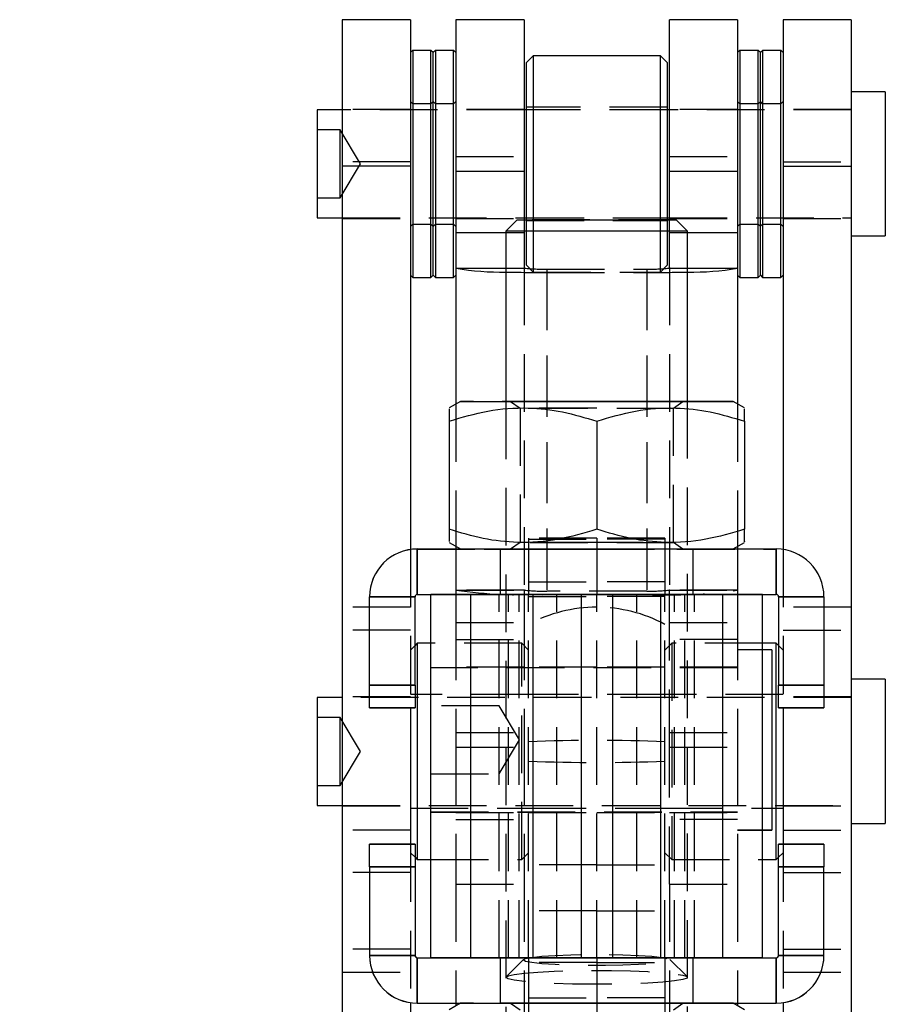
# Model space of a CAD drawing. Extents: x 96 to 729, y 56 to 551.
# Tile 13 of 15: x 378 to 416, y 491 to 534. Entities that reach past the tile are written whole.
import ezdxf

# ---------------------------------------------------------------- set-up
doc = ezdxf.new("R2010")
doc.units = 0
doc.header["$LTSCALE"] = 2
doc.linetypes.add('HIDDEN', pattern=[1.905, 1.27, -0.635])
doc.layers.get('0').update_dxf_attribs({"linetype": 'CONTINUOUS'})
doc.styles.add('SLDTEXTSTYLE0', font='TXT', dxfattribs={"width": 0.75})
doc.dimstyles.new('SLDDIMSTYLE0', dxfattribs={"dimtxt": 7, "dimasz": 6.604, "dimexe": 0, "dimexo": 0.0625, "dimgap": 1.75, "dimtad": 1, "dimdec": 3, "dimrnd": 1e-09, "dimzin": 12, "dimtxsty": 'SLDTEXTSTYLE0', "dimsah": 1, "dimcen": 0.09, "dimazin": 3, "dimtfac": 1, "dimtdec": 3, "dimtmove": 0, "dimatfit": 3, "dimtolj": 1, "dimtzin": 12})

# ---------------------------------------------------------------- blocks, each defined once
blk = doc.blocks.new('_D_8')
at = {"color": 179, "linetype": 'CONTINUOUS'}
for p, q in [((390.5, 453.457), (390.5, 487.201)), ((415.9, 453.457), (415.9, 487.201)), ((390.5, 485.201), (377.8, 485.201)), ((390.5, 485.201), (415.9, 485.201)), ((415.9, 485.201), (445.455, 485.201))]:
    blk.add_line(p, q, dxfattribs=at)
for points in [[(390.5, 485.201), (383.896, 486.217), (383.896, 484.185)], [(415.9, 485.201), (422.504, 484.185), (422.504, 486.217)]]:
    blk.add_solid(points, dxfattribs=at)
at = {"color": 179, "linetype": 'CONTINUOUS', "insert": (421.665, 494.224, -13.508), "char_height": 7, "attachment_point": 1, "style": 'SLDTEXTSTYLE0'}
blk.add_mtext('25,4', dxfattribs=at)

msp = doc.modelspace()

# ---------------------------------------------------------------- linework, layer by layer
at = {"color": 7, "linetype": 'CONTINUOUS'}
for p, q in [((394.999962, 533.952025), (391.999963, 533.952025)), ((391.999963, 533.952025), (391.999963, 527.507787)), ((394.999962, 533.952025), (394.999962, 527.507787)), ((399.999962, 533.952025), (396.999962, 533.952025)), ((396.999962, 533.952025), (396.999962, 527.280805)), ((399.999962, 533.952025), (399.999962, 527.280805)), ((409.399962, 533.952025), (406.399962, 533.952025)), ((406.399962, 527.280805), (406.399962, 533.952025)), ((409.399962, 533.952025), (409.399962, 527.280805)), ((414.399962, 533.952025), (411.399962, 533.952025)), ((411.399962, 533.952025), (411.399962, 527.507787)), ((414.399962, 533.952025), (414.399962, 527.507787)), ((395.099962, 532.602024), (394.999962, 532.502023)), ((395.899962, 532.602024), (395.099962, 532.602024)), ((395.099962, 532.602024), (395.099962, 522.602019)), ((395.999962, 532.502023), (395.899962, 532.602024)), ((395.899962, 522.602019), (395.899962, 532.602024)), ((396.099962, 532.602024), (395.999962, 532.502023)), ((396.899962, 532.602024), (396.099962, 532.602024)), ((396.099962, 532.602024), (396.099962, 522.602019)), ((396.999962, 532.502023), (396.899962, 532.602024)), ((396.899962, 522.602019), (396.899962, 532.602024)), ((409.499962, 532.602024), (409.399962, 532.502023)), ((410.299962, 532.602024), (409.499962, 532.602024)), ((409.499962, 532.602024), (409.499962, 522.602019)), ((410.399962, 532.502023), (410.299962, 532.602024)), ((410.299962, 522.602019), (410.299962, 532.602024)), ((410.499962, 532.602024), (410.399962, 532.502023)), ((411.299962, 532.602024), (410.499962, 532.602024)), ((410.499962, 532.602024), (410.499962, 522.602019)), ((411.399962, 532.502023), (411.299962, 532.602024)), ((411.299962, 522.602019), (411.299962, 532.602024)), ((395.999962, 522.702021), (395.999962, 532.502023)), ((400.399962, 532.364522), (400.099962, 532.064524)), ((405.999962, 532.364522), (400.399962, 532.364522)), ((400.399962, 532.364522), (400.399962, 525.140312)), ((406.299962, 532.064524), (405.999962, 532.364522)), ((405.999962, 525.140312), (405.999962, 532.364522)), ((410.399962, 522.702021), (410.399962, 532.502023)), ((400.099962, 525.140283), (400.099962, 532.064524)), ((406.299962, 532.064524), (406.299962, 525.140283)), ((415.899962, 530.777019), (414.399962, 530.777019)), ((415.899962, 530.777019), (415.899962, 524.427024)), ((391.999963, 529.983272), (390.899963, 529.983272)), ((390.899963, 529.983272), (390.899963, 525.220771)), ((400.099962, 529.983272), (399.999962, 529.983272)), ((406.399962, 529.983272), (406.299962, 529.983272)), ((394.999962, 527.507787), (391.999963, 527.507787)), ((391.999963, 527.507787), (391.999963, 475.163554)), ((394.999962, 527.507787), (394.999962, 510.619384)), ((411.399962, 527.507787), (414.399962, 527.507787)), ((411.399962, 527.507787), (411.399962, 510.619384)), ((414.399962, 527.507787), (414.399962, 475.163554)), ((396.999962, 527.280805), (399.999962, 527.280805)), ((396.999962, 527.280805), (396.999962, 524.584261)), ((399.999962, 527.280805), (399.999962, 525.14026)), ((406.399962, 527.280805), (409.399962, 527.280805)), ((406.399962, 525.14026), (406.399962, 527.280805)), ((409.399962, 527.280805), (409.399962, 524.584261)), ((390.899963, 525.220771), (391.999963, 525.220771)), ((399.699962, 525.140156), (399.199962, 524.640155)), ((399.999962, 525.220771), (400.099962, 525.220771)), ((406.299962, 525.220771), (406.399962, 525.220771)), ((407.199962, 524.640155), (406.699962, 525.140156)), ((396.999962, 524.584261), (396.999962, 523.033795)), ((399.199962, 524.640155), (399.199962, 517.140497)), ((407.199962, 517.140497), (407.199962, 524.640155)), ((409.399962, 524.584261), (409.399962, 523.033795)), ((414.399962, 524.427024), (415.899962, 524.427024)), ((396.999962, 523.033795), (396.999962, 517.024686)), ((396.999962, 523.033795), (397.004966, 523.010303)), ((409.394959, 523.010303), (409.399962, 523.033795)), ((409.399962, 523.033795), (409.399962, 517.024686)), ((394.999962, 522.702021), (395.099962, 522.602019)), ((395.099962, 522.602019), (395.899962, 522.602019)), ((395.899962, 522.602019), (395.999962, 522.702021)), ((395.999962, 522.702021), (396.099962, 522.602019)), ((396.099962, 522.602019), (396.899962, 522.602019)), ((396.899962, 522.602019), (396.999962, 522.702021)), ((409.399962, 522.702021), (409.499962, 522.602019)), ((409.499962, 522.602019), (410.299962, 522.602019)), ((410.299962, 522.602019), (410.399962, 522.702021)), ((410.399962, 522.702021), (410.499962, 522.602019)), ((410.499962, 522.602019), (411.299962, 522.602019)), ((411.299962, 522.602019), (411.399962, 522.702021)), ((397.199962, 517.140155), (396.699962, 516.851482)), ((409.699962, 516.851482), (409.199962, 517.140155)), ((396.699962, 516.271208), (396.699962, 511.509676)), ((403.199962, 516.271499), (403.199962, 511.509967)), ((409.699962, 516.271208), (409.699962, 511.509676)), ((396.699962, 510.928829), (397.19863, 510.640924)), ((409.201295, 510.640924), (409.699962, 510.928829)), ((395.299963, 510.640924), (395.299963, 508.640927)), ((395.299963, 510.640924), (411.099962, 510.640924)), ((396.999962, 510.755626), (396.999962, 510.640924)), ((409.399962, 510.755626), (409.399962, 510.640924)), ((411.099962, 508.640927), (411.099962, 510.640924)), ((395.199962, 508.540926), (393.199962, 508.540926)), ((393.199962, 504.640927), (393.199962, 508.540926)), ((395.199962, 504.640927), (395.199962, 508.540926)), ((395.299963, 508.640927), (395.299963, 508.639385)), ((395.299963, 508.640927), (396.035293, 508.640927)), ((395.299963, 508.639385), (395.899962, 508.639385)), ((395.899962, 492.640925), (395.899962, 508.640823)), ((397.657322, 508.641151), (400.389718, 508.641359)), ((397.657322, 492.641156), (397.657322, 508.641151)), ((400.389718, 508.641359), (400.389718, 492.641364)), ((400.389718, 508.641359), (402.511038, 508.641203)), ((402.511038, 508.641203), (402.511038, 492.6412)), ((402.511038, 508.640927), (403.888886, 508.640927)), ((402.511038, 508.64048), (403.888886, 508.64048)), ((406.010207, 508.641359), (403.888886, 508.641203)), ((403.888886, 508.641203), (403.888886, 492.6412)), ((406.010207, 508.641359), (406.010207, 492.641364)), ((408.742603, 508.641151), (406.010207, 508.641359)), ((408.742603, 492.641156), (408.742603, 508.641151)), ((410.364631, 508.640927), (411.099962, 508.640927)), ((410.499962, 492.640925), (410.499962, 508.640823)), ((410.499962, 508.639385), (411.099962, 508.639385)), ((411.099962, 508.640927), (411.099962, 508.639385)), ((413.199962, 508.540926), (411.199963, 508.540926)), ((411.199963, 508.540926), (411.199963, 504.640927)), ((413.199962, 508.540926), (413.199962, 504.640927)), ((395.299963, 506.488708), (395.199962, 506.388714)), ((395.899962, 506.488708), (395.299963, 506.488708)), ((395.299963, 506.488708), (395.299963, 496.963707)), ((411.099962, 506.488708), (410.499962, 506.488708)), ((411.199963, 506.388714), (411.099962, 506.488708)), ((411.099962, 496.963707), (411.099962, 506.488708)), ((410.899962, 506.203291), (410.499962, 506.203291)), ((410.899962, 506.203291), (410.899962, 498.265793)), ((415.899962, 504.901213), (414.399962, 504.901213)), ((415.899962, 504.901213), (415.899962, 498.551209)), ((393.199962, 503.64085), (393.199962, 504.640927)), ((393.199962, 504.640927), (395.199962, 504.640927)), ((395.199962, 504.640927), (395.199962, 503.64085)), ((411.199963, 504.640927), (413.199962, 504.640927)), ((411.199963, 503.64085), (411.199963, 504.640927)), ((413.199962, 504.640927), (413.199962, 503.64085)), ((391.999963, 504.107458), (390.899963, 504.107458)), ((390.899963, 504.107458), (390.899963, 499.344957)), ((395.199962, 503.64085), (393.199962, 503.64085)), ((393.199962, 503.64085), (393.199962, 503.639464)), ((393.199962, 503.639464), (395.199962, 503.639464)), ((394.999962, 503.639464), (394.999962, 497.640845)), ((395.199962, 503.64085), (395.199962, 503.639464)), ((413.199962, 503.64085), (411.199963, 503.64085)), ((411.199963, 503.64085), (411.199963, 503.639464)), ((411.199963, 503.639464), (413.199962, 503.639464)), ((411.399962, 503.639464), (411.399962, 497.640845)), ((413.199962, 503.64085), (413.199962, 503.639464)), ((390.899963, 499.344957), (391.999963, 499.344957)), ((410.499962, 498.265793), (410.899962, 498.265793)), ((410.499962, 498.263833), (410.899962, 498.263833)), ((410.899962, 498.265793), (410.899962, 498.263833)), ((414.399962, 498.551209), (415.899962, 498.551209)), ((393.199962, 497.640845), (395.199962, 497.640845)), ((393.199962, 496.640925), (393.199962, 497.640845)), ((395.199962, 497.640845), (395.199962, 496.640925)), ((411.199963, 497.640845), (413.199962, 497.640845)), ((411.199963, 496.640925), (411.199963, 497.640845)), ((413.199962, 497.640845), (413.199962, 496.640925)), ((395.199962, 497.063708), (395.299963, 496.963707)), ((395.299963, 496.963707), (395.899962, 496.963707)), ((410.499962, 496.963707), (411.099962, 496.963707)), ((411.099962, 496.963707), (411.199963, 497.063708)), ((395.199962, 496.640925), (393.199962, 496.640925)), ((393.199962, 496.640925), (393.199962, 492.740926)), ((395.199962, 496.640925), (395.199962, 492.740926)), ((413.199962, 496.640925), (411.199963, 496.640925)), ((411.199963, 492.740926), (411.199963, 496.640925)), ((413.199962, 492.740926), (413.199962, 496.640925)), ((393.199962, 492.740926), (395.199962, 492.740926)), ((393.199962, 492.739384), (393.199962, 492.740926)), ((395.299963, 492.640925), (395.299963, 490.640921)), ((395.299963, 492.640925), (411.099962, 492.640925)), ((400.389718, 492.641364), (397.657322, 492.641156)), ((397.657322, 492.641156), (399.778642, 492.640992)), ((402.511038, 492.6412), (399.778642, 492.640992)), ((400.389718, 492.641364), (402.511038, 492.6412)), ((406.010207, 492.641364), (403.888886, 492.6412)), ((403.888886, 492.6412), (406.621283, 492.640992)), ((406.010207, 492.641364), (408.742603, 492.641156)), ((408.742603, 492.641156), (406.621283, 492.640992)), ((411.099962, 490.640921), (411.099962, 492.640925)), ((411.199963, 492.740926), (413.199962, 492.740926)), ((413.199962, 492.739384), (413.199962, 492.740926)), ((394.999962, 490.660925), (394.999962, 475.163554)), ((395.299963, 490.639386), (395.299963, 490.640921)), ((395.299963, 490.640921), (411.099962, 490.640921)), ((395.299963, 490.639386), (397.19863, 490.639386)), ((397.199962, 490.640153), (396.699962, 490.35148)), ((396.999962, 490.639386), (396.999962, 490.524684)), ((409.699962, 490.35148), (409.199962, 490.640153)), ((409.201295, 490.639386), (411.099962, 490.639386)), ((409.399962, 490.639386), (409.399962, 490.524684)), ((411.099962, 490.639386), (411.099962, 490.640921)), ((411.399962, 490.660925), (411.399962, 475.163554))]:
    msp.add_line(p, q, dxfattribs=at)
at = {"color": 7, "linetype": 'HIDDEN'}
for p, q in [((395.099962, 530.252022), (394.999962, 530.352023)), ((395.999962, 530.352023), (395.899962, 530.252022)), ((396.099962, 530.252022), (395.999962, 530.352023)), ((396.999962, 530.352023), (396.899962, 530.252022)), ((409.499962, 530.252022), (409.399962, 530.352023)), ((410.399962, 530.352023), (410.299962, 530.252022)), ((410.499962, 530.252022), (410.399962, 530.352023)), ((411.399962, 530.352023), (411.299962, 530.252022)), ((394.999962, 530.002025), (391.999963, 530.002025)), ((399.999962, 529.983272), (391.999963, 529.983272)), ((395.899962, 530.252022), (395.099962, 530.252022)), ((396.899962, 530.252022), (396.099962, 530.252022)), ((399.999962, 530.002025), (396.999962, 530.002025)), ((406.299962, 530.102019), (400.099962, 530.102019)), ((406.299962, 529.983272), (400.099962, 529.983272)), ((409.399962, 530.002025), (406.399962, 530.002025)), ((414.399962, 529.983272), (406.399962, 529.983272)), ((410.299962, 530.252022), (409.499962, 530.252022)), ((411.299962, 530.252022), (410.499962, 530.252022)), ((414.399962, 530.002025), (411.399962, 530.002025)), ((391.899962, 529.102025), (390.899963, 529.102025)), ((391.899962, 526.646343), (391.899962, 529.102025)), ((392.801253, 527.602022), (391.899962, 529.102025)), ((396.999962, 527.923238), (399.999962, 527.923238)), ((406.399962, 527.923238), (409.399962, 527.923238)), ((391.899962, 526.102018), (392.801253, 527.602022)), ((394.999962, 527.696256), (391.999963, 527.696256)), ((411.399962, 527.696256), (414.399962, 527.696256)), ((391.899962, 526.102018), (391.899962, 526.646343)), ((390.899963, 526.102018), (391.899962, 526.102018)), ((391.999963, 525.220771), (399.999962, 525.220771)), ((391.999963, 525.202018), (394.999962, 525.202018)), ((396.999962, 525.202018), (399.999962, 525.202018)), ((399.999962, 525.14026), (399.999962, 524.584261)), ((400.099962, 525.220771), (406.299962, 525.220771)), ((400.099962, 523.139519), (400.099962, 525.140283)), ((400.399962, 525.140312), (400.399962, 522.839521)), ((405.999962, 522.839521), (405.999962, 525.140312)), ((406.299962, 525.140283), (406.299962, 523.139519)), ((406.399962, 525.220771), (414.399962, 525.220771)), ((406.399962, 525.202018), (409.399962, 525.202018)), ((406.399962, 524.584261), (406.399962, 525.14026)), ((411.399962, 525.202018), (414.399962, 525.202018)), ((394.999962, 524.85202), (395.099962, 524.952021)), ((395.099962, 524.952021), (395.899962, 524.952021)), ((395.899962, 524.952021), (395.999962, 524.85202)), ((395.999962, 524.85202), (396.099962, 524.952021)), ((396.099962, 524.952021), (396.899962, 524.952021)), ((396.899962, 524.952021), (396.999962, 524.85202)), ((400.099962, 525.102024), (406.299962, 525.102024)), ((409.399962, 524.85202), (409.499962, 524.952021)), ((409.499962, 524.952021), (410.299962, 524.952021)), ((410.299962, 524.952021), (410.399962, 524.85202)), ((410.399962, 524.85202), (410.499962, 524.952021)), ((410.499962, 524.952021), (411.299962, 524.952021)), ((411.299962, 524.952021), (411.399962, 524.85202)), ((399.199962, 524.584261), (399.999962, 524.584261)), ((399.999962, 524.584261), (399.999962, 523.033795)), ((406.399962, 523.033795), (406.399962, 524.584261)), ((406.399962, 524.584261), (407.199962, 524.584261)), ((399.199962, 523.010303), (400.020166, 523.010303)), ((399.999962, 523.033795), (399.999962, 508.825225)), ((399.999962, 523.033795), (400.020166, 523.010303)), ((400.099962, 523.139519), (400.399962, 522.839521)), ((400.999962, 522.969839), (405.399962, 522.969839)), ((400.999962, 522.969839), (400.999962, 508.788017)), ((405.399962, 522.969839), (405.399962, 508.788017)), ((405.999962, 522.839521), (406.299962, 523.139519)), ((406.379758, 523.010303), (406.399962, 523.033795)), ((406.379758, 523.010303), (407.199962, 523.010303)), ((406.399962, 523.033795), (406.399962, 508.825225)), ((400.399962, 522.839521), (405.999962, 522.839521)), ((400.999962, 522.818086), (400.999962, 508.636263)), ((400.999962, 522.818086), (405.399962, 522.818086)), ((405.399962, 522.818086), (405.399962, 508.636263)), ((396.999962, 517.024686), (396.999962, 510.755626)), ((399.199962, 517.140497), (399.199962, 484.140155)), ((399.409393, 517.140155), (399.824962, 516.849172)), ((406.574962, 516.849172), (406.990531, 517.140155)), ((407.199962, 484.140155), (407.199962, 517.140497)), ((409.399962, 517.024686), (409.399962, 510.755626)), ((399.824962, 516.849172), (399.824962, 510.931139)), ((406.574962, 510.931139), (406.574962, 516.849172)), ((403.199962, 511.509967), (403.199962, 511.508812)), ((399.824962, 510.931139), (399.409393, 510.640156)), ((400.199962, 511.124422), (400.199962, 509.188806)), ((403.199962, 511.124422), (400.199962, 511.124422)), ((400.199962, 511.073899), (403.199962, 511.073899)), ((403.199962, 511.124422), (403.199962, 509.188806)), ((406.199962, 511.124422), (403.199962, 511.124422)), ((406.199962, 511.073899), (403.199962, 511.073899)), ((406.199962, 511.124422), (406.199962, 509.188806)), ((406.990531, 510.640156), (406.574962, 510.931139)), ((394.999962, 510.619384), (394.999962, 503.639464)), ((395.299963, 510.640924), (395.299963, 510.639389)), ((395.299963, 508.639385), (395.299963, 510.639389)), ((395.299963, 510.639389), (411.099962, 510.639389)), ((396.999962, 510.640924), (396.999962, 508.825225)), ((397.19863, 510.640924), (397.199962, 510.640156)), ((398.949962, 510.640156), (398.949962, 508.640152)), ((407.449962, 508.640152), (407.449962, 510.640156)), ((409.199962, 510.640156), (409.201295, 510.640924)), ((409.399962, 510.640924), (409.399962, 508.825225)), ((411.099962, 510.640924), (411.099962, 510.639389)), ((411.099962, 510.639389), (411.099962, 508.639385)), ((411.399962, 510.619384), (411.399962, 503.639464)), ((400.199962, 509.188806), (403.199962, 509.188806)), ((400.199962, 509.188806), (400.199962, 508.636286)), ((403.199962, 509.188806), (403.199962, 508.636286)), ((406.199962, 509.188806), (403.199962, 509.188806)), ((406.199962, 509.188806), (406.199962, 508.63671)), ((399.999962, 508.832586), (396.999962, 508.832586)), ((400.012522, 508.830403), (396.999962, 508.830403)), ((396.999962, 508.825225), (396.999962, 507.406284)), ((397.004966, 508.828488), (397.003073, 508.827251)), ((397.004966, 508.828488), (400.020166, 508.828488)), ((400.020166, 508.828488), (399.999962, 508.825225)), ((399.999962, 508.825225), (399.999962, 507.406284)), ((405.399962, 508.788017), (400.999962, 508.788017)), ((406.399962, 508.825225), (406.379758, 508.828488)), ((406.379758, 508.828488), (409.394959, 508.828488)), ((409.399962, 508.830403), (406.387402, 508.830403)), ((409.399962, 508.832586), (406.399962, 508.832586)), ((406.399962, 507.406284), (406.399962, 508.825225)), ((409.396852, 508.827251), (409.394959, 508.828488)), ((409.399962, 508.825225), (409.399962, 507.406284)), ((393.199962, 508.539383), (395.199962, 508.539383)), ((398.899962, 508.640823), (395.899962, 508.640823)), ((395.899962, 508.639385), (410.499962, 508.639385)), ((398.899962, 508.636904), (395.899962, 508.636904)), ((396.035293, 508.640927), (402.511038, 508.640927)), ((399.778642, 508.640987), (397.657322, 508.641151)), ((399.778642, 508.63674), (397.657322, 508.636584)), ((397.657322, 492.636581), (397.657322, 508.636584)), ((399.321283, 508.636449), (397.657322, 508.636584)), ((398.899962, 492.640828), (398.899962, 508.640823)), ((401.442603, 508.636613), (399.321283, 508.636449)), ((399.321283, 492.636454), (399.321283, 508.636449)), ((399.778642, 508.640987), (402.511038, 508.641203)), ((399.778642, 492.640992), (399.778642, 508.640987)), ((399.778642, 492.636745), (399.778642, 508.63674)), ((401.442603, 508.636613), (399.778642, 508.63674)), ((400.199962, 492.63629), (400.199962, 508.636286)), ((403.199962, 508.636286), (400.199962, 508.636286)), ((400.199962, 508.635771), (403.199962, 508.635771)), ((400.199962, 508.546499), (403.199962, 508.546499)), ((400.999962, 508.636263), (405.399962, 508.636263)), ((401.442603, 492.636618), (401.442603, 508.636613)), ((403.199962, 492.63629), (403.199962, 508.636286)), ((403.199962, 508.636286), (406.199962, 508.636286)), ((406.199962, 508.635771), (403.199962, 508.635771)), ((406.199962, 508.546499), (403.199962, 508.546499)), ((406.621283, 508.640987), (403.888886, 508.641203)), ((403.888886, 508.640927), (410.364631, 508.640927)), ((404.957322, 508.636613), (406.621283, 508.63674)), ((404.957322, 492.636618), (404.957322, 508.636613)), ((404.957322, 508.636613), (407.078642, 508.636449)), ((406.199962, 492.63629), (406.199962, 508.636286)), ((406.621283, 508.640987), (408.742603, 508.641151)), ((406.621283, 492.640992), (406.621283, 508.640987)), ((406.621283, 492.636745), (406.621283, 508.63674)), ((406.621283, 508.63674), (408.742603, 508.636584)), ((407.078642, 508.636449), (408.742603, 508.636584)), ((407.078642, 492.636454), (407.078642, 508.636449)), ((407.499962, 492.640828), (407.499962, 508.640823)), ((407.499962, 508.640823), (410.499962, 508.640823)), ((407.499962, 508.636904), (410.499962, 508.636904)), ((408.742603, 492.636581), (408.742603, 508.636584)), ((411.199963, 508.539383), (413.199962, 508.539383)), ((394.999962, 508.07621), (391.999963, 508.07621)), ((414.399962, 508.07621), (411.399962, 508.07621)), ((396.999962, 507.406284), (399.999962, 507.406284)), ((396.999962, 507.406284), (396.999962, 501.913321)), ((399.999962, 507.406284), (399.999962, 501.913321)), ((406.399962, 507.406284), (409.399962, 507.406284)), ((406.399962, 501.913321), (406.399962, 507.406284)), ((409.399962, 507.406284), (409.399962, 501.913321)), ((394.999962, 507.061032), (391.999963, 507.061032)), ((411.399962, 507.061032), (414.399962, 507.061032)), ((399.899962, 506.488708), (395.899962, 506.488708)), ((396.999962, 506.654468), (399.999962, 506.654468)), ((399.899962, 496.963707), (399.899962, 506.488708)), ((400.199962, 506.18871), (399.899962, 506.488708)), ((406.499962, 506.488708), (406.199962, 506.18871)), ((409.399962, 506.654468), (406.399962, 506.654468)), ((406.499962, 506.488708), (406.499962, 496.963707)), ((410.499962, 506.488708), (406.499962, 506.488708)), ((395.199962, 506.388714), (394.999962, 506.18871)), ((410.499962, 506.203291), (409.399962, 506.203291)), ((410.899962, 506.201339), (409.399962, 506.201339)), ((411.399962, 506.18871), (411.199963, 506.388714)), ((409.399962, 505.409536), (395.899962, 505.409536)), ((409.399962, 505.407584), (395.899962, 505.407584)), ((399.999962, 505.43454), (396.999962, 505.43454)), ((399.999962, 505.432588), (396.999962, 505.432588)), ((403.199962, 505.43454), (400.199962, 505.43454)), ((403.199962, 505.432588), (400.199962, 505.432588)), ((406.199962, 505.43454), (403.199962, 505.43454)), ((406.199962, 505.432588), (403.199962, 505.432588)), ((409.399962, 505.43454), (406.399962, 505.43454)), ((409.399962, 505.432588), (406.399962, 505.432588)), ((395.199962, 504.639384), (393.199962, 504.639384)), ((413.199962, 504.639384), (411.199963, 504.639384)), ((394.999962, 504.126211), (391.999963, 504.126211)), ((414.399962, 504.107458), (391.999963, 504.107458)), ((400.199962, 504.226212), (394.999962, 504.226212)), ((406.199962, 504.226212), (400.199962, 504.226212)), ((411.399962, 504.226212), (406.199962, 504.226212)), ((414.399962, 504.126211), (411.399962, 504.126211)), ((398.899962, 503.734541), (395.899962, 503.734541)), ((398.899962, 503.732589), (395.899962, 503.732589)), ((399.801253, 502.234538), (398.899962, 503.734541)), ((399.801253, 502.232586), (398.899962, 503.732589)), ((391.899962, 503.22621), (390.899963, 503.22621)), ((391.899962, 500.770529), (391.899962, 503.22621)), ((392.801253, 501.726207), (391.899962, 503.22621)), ((396.999962, 502.555755), (399.999962, 502.555755)), ((398.899962, 500.734542), (399.801253, 502.234538)), ((398.899962, 500.732583), (399.801253, 502.232586)), ((406.399962, 502.555755), (409.399962, 502.555755)), ((391.899962, 500.226212), (392.801253, 501.726207)), ((396.999962, 501.913321), (399.999962, 501.913321)), ((396.999962, 501.913321), (396.999962, 495.884542)), ((399.999962, 501.913321), (399.999962, 495.884542)), ((406.399962, 501.913321), (409.399962, 501.913321)), ((406.399962, 495.884542), (406.399962, 501.913321)), ((409.399962, 501.913321), (409.399962, 495.884542)), ((391.899962, 500.226212), (391.899962, 500.770529)), ((395.899962, 500.734542), (398.899962, 500.734542)), ((395.899962, 500.732583), (398.899962, 500.732583)), ((390.899963, 500.226212), (391.899962, 500.226212)), ((391.999963, 499.344957), (414.399962, 499.344957)), ((391.999963, 499.326211), (394.999962, 499.326211)), ((394.999962, 499.22621), (400.199962, 499.22621)), ((400.199962, 499.22621), (406.199962, 499.22621)), ((406.199962, 499.22621), (411.399962, 499.22621)), ((411.399962, 499.326211), (414.399962, 499.326211)), ((395.899962, 499.05954), (409.399962, 499.05954)), ((395.899962, 499.057588), (409.399962, 499.057588)), ((396.999962, 499.034536), (399.999962, 499.034536)), ((396.999962, 499.032584), (399.999962, 499.032584)), ((396.999962, 498.734643), (399.999962, 498.734643)), ((400.199962, 499.034536), (403.199962, 499.034536)), ((400.199962, 499.032584), (403.199962, 499.032584)), ((403.199962, 499.034536), (406.199962, 499.034536)), ((403.199962, 499.032584), (406.199962, 499.032584)), ((406.399962, 499.034536), (409.399962, 499.034536)), ((406.399962, 499.032584), (409.399962, 499.032584)), ((409.399962, 498.734643), (406.399962, 498.734643)), ((394.999962, 498.258975), (391.999963, 498.258975)), ((409.399962, 498.265793), (410.499962, 498.265793)), ((409.399962, 498.263833), (410.499962, 498.263833)), ((411.399962, 498.258975), (414.399962, 498.258975)), ((395.199962, 497.63946), (393.199962, 497.63946)), ((394.999962, 497.640845), (394.999962, 490.660925)), ((413.199962, 497.63946), (411.199963, 497.63946)), ((411.399962, 497.640845), (411.399962, 490.660925)), ((394.999962, 497.263712), (395.199962, 497.063708)), ((395.899962, 496.963707), (399.899962, 496.963707)), ((399.899962, 496.963707), (400.199962, 497.263712)), ((406.199962, 497.263712), (406.499962, 496.963707)), ((406.499962, 496.963707), (410.499962, 496.963707)), ((411.199963, 497.063708), (411.399962, 497.263712)), ((393.199962, 496.639383), (395.199962, 496.639383)), ((403.199962, 496.733081), (400.199962, 496.733081)), ((403.199962, 496.733081), (406.199962, 496.733081)), ((411.199963, 496.639383), (413.199962, 496.639383)), ((394.999962, 496.39139), (391.999963, 496.39139)), ((411.399962, 496.39139), (414.399962, 496.39139)), ((396.999962, 495.884542), (396.999962, 490.639386)), ((396.999962, 495.884542), (399.999962, 495.884542)), ((399.999962, 495.884542), (399.999962, 475.180746)), ((406.399962, 495.884542), (406.399962, 475.180746)), ((406.399962, 495.884542), (409.399962, 495.884542)), ((409.399962, 495.884542), (409.399962, 490.639386)), ((403.199962, 494.704572), (400.199962, 494.704572)), ((403.199962, 494.704572), (406.199962, 494.704572)), ((394.999962, 493.018386), (391.999963, 493.018386)), ((395.199962, 492.739384), (393.199962, 492.739384)), ((395.199962, 492.739384), (395.199962, 492.740926)), ((395.299963, 492.639382), (395.299963, 492.640925)), ((395.299963, 490.639386), (395.299963, 492.639382)), ((395.299963, 492.639382), (411.099962, 492.639382)), ((395.899962, 492.640828), (395.899962, 492.640925)), ((395.899962, 492.640828), (398.899962, 492.640828)), ((395.899962, 492.640828), (395.899962, 492.636909)), ((395.899962, 492.636909), (398.899962, 492.636909)), ((397.657322, 492.636581), (399.778642, 492.636745)), ((397.657322, 492.636581), (399.321283, 492.636454)), ((399.180708, 492.640925), (398.899962, 492.640828)), ((398.899962, 492.640828), (398.899962, 492.636909)), ((398.949962, 492.640157), (398.949962, 490.640153)), ((399.321283, 492.636454), (401.442603, 492.636618)), ((399.778642, 492.636745), (401.442603, 492.636618)), ((400.199962, 492.63629), (403.199962, 492.63629)), ((400.199962, 492.63629), (400.199962, 492.636201)), ((400.199962, 492.636201), (403.199962, 492.636201)), ((400.199962, 492.636201), (400.199962, 490.870115)), ((403.199962, 492.63629), (403.199962, 492.636201)), ((406.199962, 492.63629), (403.199962, 492.63629)), ((403.199962, 492.636201), (403.199962, 490.870115)), ((406.199962, 492.636201), (403.199962, 492.636201)), ((406.621283, 492.636745), (404.957322, 492.636618)), ((407.078642, 492.636454), (404.957322, 492.636618)), ((406.199962, 492.63629), (406.199962, 492.636201)), ((406.199962, 492.636201), (406.199962, 490.870115)), ((408.742603, 492.636581), (406.621283, 492.636745)), ((408.742603, 492.636581), (407.078642, 492.636454)), ((407.499962, 492.640828), (407.219216, 492.640925)), ((407.449962, 490.640153), (407.449962, 492.640157)), ((410.499962, 492.640828), (407.499962, 492.640828)), ((407.499962, 492.640828), (407.499962, 492.636909)), ((410.499962, 492.636909), (407.499962, 492.636909)), ((410.499962, 492.640828), (410.499962, 492.640925)), ((410.499962, 492.640828), (410.499962, 492.636909)), ((411.099962, 492.639382), (411.099962, 492.640925)), ((411.099962, 492.639382), (411.099962, 490.639386)), ((411.199963, 492.739384), (411.199963, 492.740926)), ((413.199962, 492.739384), (411.199963, 492.739384)), ((411.399962, 493.018386), (414.399962, 493.018386)), ((399.97647, 492.559028), (399.211726, 491.798763)), ((403.199962, 492.427719), (400.199962, 492.427719)), ((403.199962, 492.427719), (406.199962, 492.427719)), ((407.188199, 491.798763), (406.423455, 492.559028)), ((391.999963, 492.003207), (394.999962, 492.003207)), ((411.399962, 492.003207), (414.399962, 492.003207)), ((397.19863, 490.639386), (409.201295, 490.639386)), ((399.409393, 490.640153), (399.824962, 490.349171)), ((400.199962, 490.870115), (403.199962, 490.870115)), ((400.199962, 490.870115), (400.199962, 490.018715)), ((403.199962, 490.870115), (403.199962, 490.018715)), ((406.199962, 490.870115), (403.199962, 490.870115)), ((406.199962, 490.870115), (406.199962, 490.018715)), ((406.574962, 490.349171), (406.990531, 490.640153))]:
    msp.add_line(p, q, dxfattribs=at)
at = {"color": 8, "linetype": 'CONTINUOUS'}
for p, q in [((396.999962, 524.584261), (399.199962, 524.584261)), ((407.199962, 524.584261), (409.399962, 524.584261)), ((397.004966, 523.010303), (399.199962, 523.010303)), ((407.199962, 523.010303), (409.394959, 523.010303))]:
    msp.add_line(p, q, dxfattribs=at)
at = {"color": 7, "linetype": 'CONTINUOUS', "flags": 128}
for points in [[(399.699962, 525.140156), (399.794305, 525.140216), (400.072248, 525.140275), (400.518807, 525.140327), (401.109907, 525.140372), (401.813683, 525.140402), (402.592194, 525.140417), (403.403469, 525.140424), (404.203774, 525.140409), (404.949962, 525.140387), (405.601808, 525.14035), (406.12417, 525.140305), (406.488886, 525.140245), (406.676297, 525.140186), (406.699962, 525.140156)], [(407.199962, 524.640155), (407.176514, 524.640185), (406.990575, 524.640252), (406.627391, 524.640311), (406.103944, 524.640364), (405.44471, 524.640408), (404.680515, 524.640438), (403.84709, 524.64046), (402.983407, 524.64046), (402.129849, 524.640453), (401.326329, 524.640423), (400.610417, 524.640386), (400.01559, 524.640341), (399.569661, 524.640282), (399.29348, 524.640222), (399.199962, 524.640155)], [(397.199962, 517.140155), (397.291116, 517.140237), (397.561807, 517.140311), (398.00381, 517.140386), (398.603696, 517.140453), (399.343236, 517.140505), (400.199962, 517.140557), (401.147841, 517.140587), (402.158073, 517.140609), (403.199962, 517.140617)], [(403.199962, 517.140617), (404.241851, 517.140609), (405.252083, 517.140587), (406.199962, 517.140557), (407.056688, 517.140505), (407.796229, 517.140453), (408.396114, 517.140386), (408.838118, 517.140311), (409.108809, 517.140237), (409.199962, 517.140155)], [(397.657322, 508.641151), (397.261899, 508.641121), (396.911145, 508.641084), (396.608435, 508.641046), (396.356685, 508.641002), (396.15832, 508.640957), (396.01525, 508.64092), (395.928854, 508.640875), (395.899962, 508.640823)], [(408.742603, 508.641151), (409.138025, 508.641121), (409.48878, 508.641084), (409.79149, 508.641046), (410.043239, 508.641002), (410.241604, 508.640957), (410.384674, 508.64092), (410.47107, 508.640875), (410.499962, 508.640823)], [(396.035293, 492.640925), (396.15832, 492.640962), (396.356685, 492.641007), (396.608435, 492.641044), (396.911145, 492.641081), (397.261899, 492.641118), (397.657322, 492.641156)], [(399.180708, 492.640925), (399.254199, 492.640932), (399.405553, 492.640954), (399.580931, 492.640969), (399.778642, 492.640992)], [(407.219216, 492.640925), (407.145726, 492.640932), (406.994371, 492.640954), (406.818994, 492.640969), (406.621283, 492.640992)], [(410.364631, 492.640925), (410.241604, 492.640962), (410.043239, 492.641007), (409.79149, 492.641044), (409.48878, 492.641081), (409.138025, 492.641118), (408.742603, 492.641156)], [(397.199962, 490.640153), (397.291116, 490.640235), (397.561807, 490.64031), (398.00381, 490.640384), (398.603696, 490.640451), (399.343236, 490.640511), (400.199962, 490.640555), (401.147841, 490.640585), (402.158073, 490.640608), (403.199962, 490.640615)], [(403.199962, 490.640615), (404.241851, 490.640608), (405.252083, 490.640585), (406.199962, 490.640555), (407.056688, 490.640511), (407.796229, 490.640451), (408.396114, 490.640384), (408.838118, 490.64031), (409.108809, 490.640235), (409.199962, 490.640153)]]:
    msp.add_lwpolyline(points, dxfattribs=at)
at = {"color": 7, "linetype": 'HIDDEN', "flags": 128}
for points in [[(406.699962, 525.140156), (406.676297, 525.140126), (406.488886, 525.140059), (406.12417, 525.140007), (405.601808, 525.139962), (404.949962, 525.139918), (404.203774, 525.139895), (403.403469, 525.139888), (402.592194, 525.139888), (401.813683, 525.13991), (401.109907, 525.13994), (400.518807, 525.139985), (400.072248, 525.140037), (399.794305, 525.140089), (399.699962, 525.140156), (399.699962, 525.140156)], [(409.199962, 517.140155), (409.199962, 517.140155), (409.108809, 517.140073), (408.838118, 517.139998), (408.396114, 517.139924), (407.796229, 517.139857), (407.056688, 517.139805), (406.199962, 517.139752), (405.252083, 517.139723), (404.241851, 517.1397), (403.199962, 517.139693), (402.158073, 517.1397), (401.147841, 517.139723), (400.199962, 517.139752), (399.343236, 517.139805), (398.603696, 517.139857), (398.00381, 517.139924), (397.561807, 517.139998), (397.291116, 517.140073), (397.199962, 517.140155), (397.199962, 517.140155)], [(403.199962, 517.139864), (404.043443, 517.139872), (404.844629, 517.139894), (405.563343, 517.139924), (406.163548, 517.139976), (406.615147, 517.140028), (406.895494, 517.140088), (406.990531, 517.140155), (406.895494, 517.140222), (406.615147, 517.140281), (406.163548, 517.140333), (405.563343, 517.140386), (404.844629, 517.140415), (404.043443, 517.140438), (403.199962, 517.140445), (402.356481, 517.140438), (401.555296, 517.140415), (400.836581, 517.140386), (400.236376, 517.140333), (399.784777, 517.140281), (399.50443, 517.140222), (399.409393, 517.140155), (399.50443, 517.140088), (399.784777, 517.140028), (400.236376, 517.139976), (400.836581, 517.139924), (401.555296, 517.139894), (402.356481, 517.139872), (403.199962, 517.139864)], [(403.199962, 516.849433), (402.421634, 516.849426), (401.685265, 516.849403), (401.030554, 516.849366), (400.492797, 516.849321), (400.100983, 516.849269), (399.876236, 516.849217), (399.830672, 516.849157), (399.966748, 516.849098), (400.277126, 516.849038), (400.745076, 516.848993), (401.345369, 516.848956), (402.045644, 516.848926), (402.808149, 516.848911), (403.591776, 516.848911), (404.35428, 516.848926), (405.054555, 516.848956), (405.654848, 516.848993), (406.122798, 516.849038), (406.433177, 516.849098), (406.569252, 516.849157), (406.574962, 516.849172)], [(403.199962, 510.930878), (402.421634, 510.930886), (401.685265, 510.930908), (401.030554, 510.930938), (400.492797, 510.930982), (400.100983, 510.931035), (399.876236, 510.931094), (399.830672, 510.931154), (399.966748, 510.931213), (400.277126, 510.931265), (400.745076, 510.931318), (401.345369, 510.931355), (402.045644, 510.931385), (402.808149, 510.9314), (403.591776, 510.9314), (404.35428, 510.931385), (405.054555, 510.931355), (405.654848, 510.931318), (406.122798, 510.931265), (406.433177, 510.931213), (406.569252, 510.931154), (406.523688, 510.931094), (406.298942, 510.931035), (405.907128, 510.930982), (405.36937, 510.930938), (404.714659, 510.930908), (403.978291, 510.930886), (403.199962, 510.930878)], [(403.199962, 510.640618), (404.241851, 510.640611), (405.252083, 510.640589), (406.199962, 510.640551), (407.056688, 510.640507), (407.796229, 510.640454), (408.396114, 510.640387), (408.838118, 510.640313), (409.108809, 510.640231), (409.199962, 510.640156), (409.108809, 510.640074), (408.838118, 510.64), (408.396114, 510.639925), (407.796229, 510.639858), (407.056688, 510.639799), (406.199962, 510.639754), (405.252083, 510.639724), (404.241851, 510.639702), (403.199962, 510.639694), (402.158073, 510.639702), (401.147841, 510.639724), (400.199962, 510.639754), (399.343236, 510.639799), (398.603696, 510.639858), (398.00381, 510.639925), (397.561807, 510.64), (397.291116, 510.640074), (397.199962, 510.640156), (397.291116, 510.640231), (397.561807, 510.640313), (398.00381, 510.640387), (398.603696, 510.640454), (399.343236, 510.640507), (400.199962, 510.640551), (401.147841, 510.640589), (402.158073, 510.640611), (403.199962, 510.640618)], [(403.199962, 510.640484), (404.083587, 510.640477), (404.928593, 510.640454), (405.698049, 510.640417), (406.358328, 510.640372), (406.88057, 510.64032), (407.241953, 510.640253), (407.42668, 510.640186), (407.42668, 510.640119), (407.241953, 510.640052), (406.88057, 510.639992), (406.358328, 510.639933), (405.698049, 510.639888), (404.928593, 510.639858), (404.083587, 510.639836), (403.199962, 510.639829), (402.316338, 510.639836), (401.471331, 510.639858), (400.701875, 510.639888), (400.041597, 510.639933), (399.519354, 510.639992), (399.157972, 510.640052), (398.973244, 510.640119), (398.973244, 510.640186), (399.157972, 510.640253), (399.519354, 510.64032), (400.041597, 510.640372), (400.701875, 510.640417), (401.471331, 510.640454), (402.316338, 510.640477), (403.199962, 510.640484)], [(403.199962, 510.639866), (404.043443, 510.639873), (404.844629, 510.639888), (405.563343, 510.639925), (406.163548, 510.63997), (406.615147, 510.64003), (406.895494, 510.640089), (406.990531, 510.640156), (406.895494, 510.640216), (406.615147, 510.640283), (406.163548, 510.640335), (405.563343, 510.64038), (404.844629, 510.640417), (404.043443, 510.64044), (403.199962, 510.640447), (402.356481, 510.64044), (401.555296, 510.640417), (400.836581, 510.64038), (400.236376, 510.640335), (399.784777, 510.640283), (399.50443, 510.640216), (399.409393, 510.640156), (399.50443, 510.640089), (399.784777, 510.64003), (400.236376, 510.63997), (400.836581, 510.639925), (401.555296, 510.639888), (402.356481, 510.639873), (403.199962, 510.639866)], [(395.899962, 508.636904), (395.928854, 508.636859), (396.01525, 508.636814), (396.15832, 508.63677), (396.356685, 508.636733), (396.608435, 508.636688), (396.911145, 508.636651), (397.261899, 508.636613), (397.657322, 508.636584)], [(399.778642, 508.640987), (399.580931, 508.640972), (399.405553, 508.640957), (399.254199, 508.640935), (399.128324, 508.640912), (399.029141, 508.64089), (398.957606, 508.640868), (398.914408, 508.640845), (398.899962, 508.640823)], [(398.899962, 508.636904), (398.914408, 508.636882), (398.957606, 508.636859), (399.029141, 508.636837), (399.128324, 508.636814), (399.254199, 508.6368), (399.405553, 508.636777), (399.580931, 508.636762), (399.778642, 508.63674)], [(403.888886, 508.64048), (404.083587, 508.640473), (404.928593, 508.64045), (405.698049, 508.640421), (406.358328, 508.640376), (406.88057, 508.640316), (407.241953, 508.640257), (407.42668, 508.64019), (407.42668, 508.640123), (407.241953, 508.640055), (406.88057, 508.639988), (406.358328, 508.639936), (405.698049, 508.639892), (404.928593, 508.639854), (404.083587, 508.639832), (403.199962, 508.639825), (402.316338, 508.639832), (401.471331, 508.639854), (400.701875, 508.639892), (400.041597, 508.639936), (399.519354, 508.639988), (399.157972, 508.640055), (398.973244, 508.640123), (398.973244, 508.64019), (399.157972, 508.640257), (399.519354, 508.640316), (400.041597, 508.640376), (400.701875, 508.640421), (401.471331, 508.64045), (402.316338, 508.640473), (402.511038, 508.64048)], [(399.321283, 508.636449), (399.518994, 508.636435), (399.694371, 508.63642), (399.845726, 508.636397), (399.971601, 508.636375), (400.070783, 508.636353), (400.142318, 508.636338), (400.185516, 508.636308), (400.199962, 508.636286)], [(401.442603, 508.636613), (401.838025, 508.636584), (402.18878, 508.636546), (402.49149, 508.636509), (402.743239, 508.636464), (402.941604, 508.63642), (403.084674, 508.636382), (403.171071, 508.636338), (403.199962, 508.636286)], [(404.957322, 508.636613), (404.561899, 508.636584), (404.211145, 508.636546), (403.908435, 508.636509), (403.656685, 508.636464), (403.45832, 508.63642), (403.315251, 508.636382), (403.228854, 508.636338), (403.199962, 508.636286)], [(407.078642, 508.636449), (406.880931, 508.636435), (406.705553, 508.63642), (406.554198, 508.636397), (406.428324, 508.636375), (406.329141, 508.636353), (406.257606, 508.636338), (406.214408, 508.636308), (406.199962, 508.636286)], [(406.621283, 508.640987), (406.818994, 508.640972), (406.994371, 508.640957), (407.145726, 508.640935), (407.271601, 508.640912), (407.370783, 508.64089), (407.442318, 508.640868), (407.485517, 508.640845), (407.499962, 508.640823)], [(407.499962, 508.636904), (407.485517, 508.636882), (407.442318, 508.636859), (407.370783, 508.636837), (407.271601, 508.636814), (407.145726, 508.6368), (406.994371, 508.636777), (406.818994, 508.636762), (406.621283, 508.63674)], [(410.499962, 508.636904), (410.47107, 508.636859), (410.384674, 508.636814), (410.241604, 508.63677), (410.043239, 508.636733), (409.79149, 508.636688), (409.48878, 508.636651), (409.138025, 508.636613), (408.742603, 508.636584)], [(395.899962, 492.640828), (395.928854, 492.640872), (396.01525, 492.640917), (396.035293, 492.640925)], [(397.657322, 492.636581), (397.261899, 492.636611), (396.911145, 492.636648), (396.608435, 492.636685), (396.356685, 492.63673), (396.15832, 492.636775), (396.01525, 492.636819), (395.928854, 492.636864), (395.899962, 492.636909)], [(399.778642, 492.636745), (399.580931, 492.63676), (399.405553, 492.636775), (399.254199, 492.636797), (399.128324, 492.636819), (399.029141, 492.636842), (398.957606, 492.636864), (398.914408, 492.636886), (398.899962, 492.636909)], [(403.199962, 492.639829), (404.083587, 492.639837), (404.928593, 492.639859), (405.698049, 492.639889), (406.358328, 492.639934), (406.88057, 492.639993), (407.241953, 492.640053), (407.42668, 492.64012), (407.42668, 492.640187), (407.241953, 492.640254), (406.88057, 492.640321), (406.358328, 492.640373), (405.698049, 492.640418), (404.928593, 492.640455), (404.083587, 492.640478), (403.199962, 492.640485), (402.316338, 492.640478), (401.471331, 492.640455), (400.701875, 492.640418), (400.041597, 492.640373), (399.519354, 492.640321), (399.157972, 492.640254), (398.973244, 492.640187), (398.973244, 492.64012), (399.157972, 492.640053), (399.519354, 492.639993), (400.041597, 492.639934), (400.701875, 492.639889), (401.471331, 492.639859), (402.316338, 492.639837), (403.199962, 492.639829)], [(400.199962, 492.63629), (400.185516, 492.636313), (400.142318, 492.636335), (400.070783, 492.636357), (399.971601, 492.63638), (399.845726, 492.636395), (399.694371, 492.636417), (399.518994, 492.636432), (399.321283, 492.636454)], [(399.966962, 492.540096), (400.060907, 492.599216), (400.337283, 492.654902), (400.780027, 492.703919), (401.363409, 492.743407), (402.053525, 492.771086), (402.810267, 492.785339), (403.589657, 492.785339), (404.3464, 492.771086), (405.036516, 492.743407), (405.619898, 492.703919), (406.062642, 492.654902), (406.339017, 492.599216), (406.432962, 492.540096), (406.339017, 492.480976), (406.062642, 492.425297), (405.619898, 492.37628), (405.036516, 492.336792), (404.3464, 492.309113), (403.589657, 492.29486), (402.810267, 492.29486), (402.053525, 492.309113), (401.363409, 492.336792), (400.780027, 492.37628), (400.337283, 492.425297), (400.060907, 492.480976), (399.966962, 492.540096)], [(403.199962, 492.63629), (403.171071, 492.636335), (403.084674, 492.63638), (402.941604, 492.636424), (402.743239, 492.636469), (402.49149, 492.636506), (402.18878, 492.636544), (401.838025, 492.636581), (401.442603, 492.636618)], [(403.199962, 492.63629), (403.228854, 492.636335), (403.315251, 492.63638), (403.45832, 492.636424), (403.656685, 492.636469), (403.908435, 492.636506), (404.211145, 492.636544), (404.561899, 492.636581), (404.957322, 492.636618)], [(406.199962, 492.63629), (406.214408, 492.636313), (406.257606, 492.636335), (406.329141, 492.636357), (406.428324, 492.63638), (406.554198, 492.636395), (406.705553, 492.636417), (406.880931, 492.636432), (407.078642, 492.636454)], [(406.621283, 492.636745), (406.818994, 492.63676), (406.994371, 492.636775), (407.145726, 492.636797), (407.271601, 492.636819), (407.370783, 492.636842), (407.442318, 492.636864), (407.485517, 492.636886), (407.499962, 492.636909)], [(408.742603, 492.636581), (409.138025, 492.636611), (409.48878, 492.636648), (409.79149, 492.636685), (410.043239, 492.63673), (410.241604, 492.636775), (410.384674, 492.636819), (410.47107, 492.636864), (410.499962, 492.636909)], [(410.499962, 492.640828), (410.47107, 492.640872), (410.384674, 492.640917), (410.364631, 492.640925)], [(399.199962, 491.775338), (399.29348, 491.841045), (399.569661, 491.903682), (400.01559, 491.960314), (400.610417, 492.008296), (401.326329, 492.045385), (402.129849, 492.069845), (402.983407, 492.080544), (403.84709, 492.07696), (404.680515, 492.05928), (405.44471, 492.028323), (406.103944, 491.985534), (406.627391, 491.932918), (406.990575, 491.872934), (407.176514, 491.808389), (407.176514, 491.742295), (406.990575, 491.677751), (406.627391, 491.617766), (406.103944, 491.56515), (405.44471, 491.522361), (404.680515, 491.491404), (403.84709, 491.473724), (402.983407, 491.47014), (402.129849, 491.480832), (401.326329, 491.5053), (400.610417, 491.542389), (400.01559, 491.59037), (399.569661, 491.647002), (399.29348, 491.709639), (399.199962, 491.775338)], [(409.199962, 490.640153), (409.199962, 490.640153), (409.108809, 490.640071), (408.838118, 490.639997), (408.396114, 490.639922), (407.796229, 490.639855), (407.056688, 490.639803), (406.199962, 490.639758), (405.252083, 490.639721), (404.241851, 490.639699), (403.199962, 490.639691), (402.158073, 490.639699), (401.147841, 490.639721), (400.199962, 490.639758), (399.343236, 490.639803), (398.603696, 490.639855), (398.00381, 490.639922), (397.561807, 490.639997), (397.291116, 490.640071), (397.199962, 490.640153), (397.199962, 490.640153)], [(403.199962, 490.639825), (404.083587, 490.639833), (404.928593, 490.639855), (405.698049, 490.639892), (406.358328, 490.639937), (406.88057, 490.639989), (407.241953, 490.640056), (407.42668, 490.640123), (407.42668, 490.64019), (407.241953, 490.640257), (406.88057, 490.640317), (406.358328, 490.640377), (405.698049, 490.640421), (404.928593, 490.640451), (404.083587, 490.640474), (403.199962, 490.640481), (402.316338, 490.640474), (401.471331, 490.640451), (400.701875, 490.640421), (400.041597, 490.640377), (399.519354, 490.640317), (399.157972, 490.640257), (398.973244, 490.64019), (398.973244, 490.640123), (399.157972, 490.640056), (399.519354, 490.639989), (400.041597, 490.639937), (400.701875, 490.639892), (401.471331, 490.639855), (402.316338, 490.639833), (403.199962, 490.639825)], [(403.199962, 490.639863), (404.043443, 490.63987), (404.844629, 490.639892), (405.563343, 490.63993), (406.163548, 490.639974), (406.615147, 490.640026), (406.895494, 490.640086), (406.990531, 490.640153), (406.895494, 490.64022), (406.615147, 490.64028), (406.163548, 490.640339), (405.563343, 490.640384), (404.844629, 490.640414), (404.043443, 490.640436), (403.199962, 490.640444), (402.356481, 490.640436), (401.555296, 490.640414), (400.836581, 490.640384), (400.236376, 490.640339), (399.784777, 490.64028), (399.50443, 490.64022), (399.409393, 490.640153), (399.409393, 490.640153)]]:
    msp.add_lwpolyline(points, dxfattribs=at)
at = {"color": 7, "linetype": 'CONTINUOUS'}
for centre, radius, start, end in [((398.973856, 534.13838), 11.300912, 259.9664936, 271.1464352), ((407.426068, 534.13838), 11.300912, 268.8535648, 280.0335064), ((395.299962, 508.540924), 2.1, 90, 180), ((411.099962, 508.540924), 2.1, 0, 90), ((395.299962, 508.540924), 0.1, 90, 180), ((395.299962, 508.539385), 0.1, 90, 180), ((411.099962, 508.540924), 0.1, 0, 90), ((411.099962, 508.539385), 0.1, 0, 90), ((395.299962, 492.740924), 2.1, 180, 270), ((395.299962, 492.739385), 2.1, 180, 270), ((395.299962, 492.740924), 0.1, 180, 270), ((411.099962, 492.740924), 2.1, 270, 0), ((411.099962, 492.740924), 0.1, 270, 0), ((411.099962, 492.739385), 2.1, 270, 0)]:
    msp.add_arc(centre, radius, start, end, dxfattribs=at)
at = {"color": 7, "linetype": 'HIDDEN'}
for centre, radius, start, end in [((400.816283, 530.404845), 7.437274, 263.855046, 271.4151816), ((405.583641, 530.404845), 7.437274, 268.5848184, 276.144954), ((400.94972, 593.498333), 70.680265, 268.58144283, 270.04072793), ((405.450204, 593.498333), 70.680265, 269.95927207, 271.41855717), ((395.299962, 508.539385), 2.1, 90, 180), ((411.099962, 508.539385), 2.1, 0, 90), ((400.06921, 530.902485), 22.285667, 262.0968813, 272.3936311), ((400.816235, 516.220479), 7.434733, 263.853316, 271.4160417), ((406.330714, 530.902485), 22.285667, 267.6063689, 277.9031187), ((405.58369, 516.220479), 7.434733, 268.5839583, 276.146684), ((403.199962, 501.72621), 6.35, 90, 118.1928606), ((403.199962, 501.72621), 6.35, 61.8071394, 90), ((403.199962, 424.837211), 77.374833, 87.77795402, 92.22204598), ((403.199962, 578.615211), 77.374833, 267.77795402, 272.22204598), ((395.299962, 492.739385), 0.1, 180, 270), ((411.099962, 492.739385), 0.1, 270, 0)]:
    msp.add_arc(centre, radius, start, end, dxfattribs=at)
at = {"color": 7, "linetype": 'CONTINUOUS'}
for points, knots in [([(396.699962, 516.271208), (397.264111, 516.438914), (398.404643, 516.777963), (400.094495, 516.902066), (401.709903, 516.720105), (402.70025, 516.421945), (403.199962, 516.271499)], [0, 0, 0, 0, 0.264602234, 0.534942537, 0.765340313, 1, 1, 1, 1]), ([(396.699962, 516.811182), (396.699962, 516.817212), (396.699962, 516.834568), (396.699962, 516.581474), (396.699962, 516.34007), (396.699962, 516.271208)], [0, 0, 0, 0, 0.2756807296, 0.7933848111, 1, 1, 1, 1]), ([(403.199962, 516.271499), (403.764111, 516.439156), (404.904641, 516.778107), (406.594498, 516.902049), (408.209902, 516.719947), (409.20025, 516.421699), (409.699962, 516.271208)], [0, 0, 0, 0, 0.264602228, 0.534942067, 0.765340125, 1, 1, 1, 1]), ([(409.699962, 516.271208), (409.699962, 516.340071), (409.699962, 516.577187), (409.699962, 516.831674), (409.699962, 516.815287), (409.699962, 516.809327)], [0, 0, 0, 0, 0.2066108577, 0.7114306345, 1, 1, 1, 1]), ([(403.199962, 511.509967), (402.635814, 511.342261), (401.495284, 511.003213), (399.805425, 510.87911), (398.190024, 511.06107), (397.199674, 511.35923), (396.699962, 511.509676)], [0, 0, 0, 0, 0.264602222, 0.534942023, 0.765340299, 1, 1, 1, 1]), ([(396.699962, 511.509676), (396.699962, 511.440776), (396.699962, 511.203527), (396.699962, 510.948768), (396.699962, 510.965044), (396.699962, 510.97097)], [0, 0, 0, 0, 0.206515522, 0.711108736, 1, 1, 1, 1]), ([(409.699962, 511.509676), (409.135814, 511.342019), (407.995285, 511.003068), (406.305427, 510.87913), (404.690023, 511.061216), (403.699674, 511.359472), (403.199962, 511.509967)], [0, 0, 0, 0, 0.2646026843, 0.5349425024, 0.765340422, 1, 1, 1, 1]), ([(409.699962, 510.969107), (409.699962, 510.963116), (409.699962, 510.945893), (409.699962, 511.199236), (409.699962, 511.440777), (409.699962, 511.509676)], [0, 0, 0, 0, 0.2760084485, 0.7934801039, 1, 1, 1, 1])]:
    msp.add_open_spline(points, degree=3, knots=knots, dxfattribs=at)

# ---------------------------------------------------------------- dimensions: what is measured, and where the dimension line sits
at = {"color": 179, "linetype": 'CONTINUOUS'}
dim = msp.add_linear_dim(base=(415.899962, 485.200835), p1=(390.499962, 451.457386), p2=(415.899962, 451.457386), dimstyle='SLDDIMSTYLE0', dxfattribs=at)
dim.commit()
dim.dimension.update_dxf_attribs({"geometry": '_D_8', "text_midpoint": (433.56017, 485.200835), "dimtype": 160})

doc.saveas('drawing.dxf')
